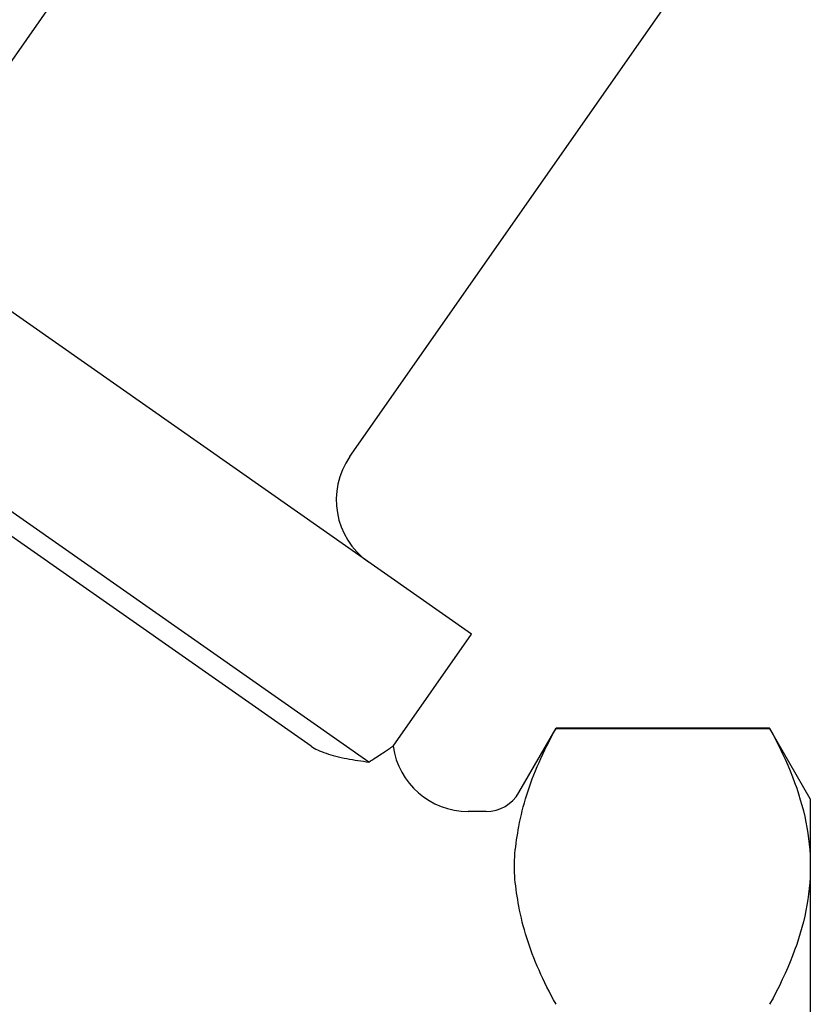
# Model space of a CAD drawing. Header units: millimetres. Extents: x 71 to 354, y -280 to 93.
# Tile 4 of 19: x 139 to 171, y -126 to -87. Entities that reach past the tile are written whole.
import ezdxf

# ---------------------------------------------------------------- set-up
doc = ezdxf.new("R2010")
doc.units = ezdxf.units.MM
doc.layers.add('Detail', color=2, linetype='Continuous')

msp = doc.modelspace()

# ---------------------------------------------------------------- linework, layer by layer
at = {"layer": 'Detail'}
for p, q in [((135.945, -92.968), (153.194, -68.333)), ((152.328, -104.439), (169.577, -79.805)), ((157.16, -111.485), (127.671, -90.836)), ((153.078, -116.562), (123.943, -96.161)), ((150.788, -115.935), (124.139, -97.275)), ((154.047, -115.931), (157.16, -111.485)), ((159.038, -117.773), (160.51, -115.223)), ((160.51, -115.223), (160.51, -115.228)), ((168.988, -115.223), (160.51, -115.223)), ((160.51, -115.228), (168.988, -115.228)), ((168.988, -115.223), (168.988, -115.228)), ((170.605, -118.023), (168.988, -115.223)), ((170.605, -118.023), (170.605, -120.702)), ((157.739, -118.523), (157.019, -118.523)), ((170.605, -120.702), (170.605, -138.023))]:
    msp.add_line(p, q, dxfattribs=at)
at = {"layer": 'Detail', "flags": 128}
for points in [[(159.038, -119.116), (159.067, -118.961), (159.099, -118.806), (159.134, -118.65), (159.172, -118.494), (159.212, -118.338), (159.255, -118.182), (159.3, -118.025), (159.349, -117.867), (159.4, -117.709), (159.454, -117.55), (159.51, -117.391), (159.57, -117.23), (159.632, -117.069), (159.697, -116.907), (159.765, -116.745), (159.836, -116.581), (159.909, -116.416), (159.986, -116.25), (160.066, -116.083), (160.148, -115.915), (160.234, -115.745), (160.323, -115.574), (160.415, -115.402), (160.51, -115.228)], [(168.988, -115.228), (169.124, -115.478), (169.254, -115.725), (169.376, -115.968), (169.493, -116.209), (169.603, -116.447), (169.707, -116.683), (169.805, -116.916), (169.897, -117.148), (169.983, -117.377), (170.064, -117.605), (170.138, -117.831), (170.207, -118.056), (170.271, -118.28), (170.329, -118.502), (170.381, -118.724), (170.428, -118.945), (170.469, -119.165), (170.505, -119.385), (170.535, -119.604), (170.56, -119.823), (170.58, -120.043), (170.594, -120.262), (170.602, -120.482), (170.605, -120.702)], [(150.788, -115.935), (150.846, -115.973), (150.909, -116.011), (150.977, -116.047), (151.049, -116.082), (151.126, -116.117), (151.207, -116.15), (151.292, -116.182), (151.381, -116.214), (151.473, -116.244), (151.569, -116.273), (151.669, -116.301), (151.771, -116.329), (151.877, -116.355), (151.985, -116.38), (152.096, -116.403), (152.207, -116.426), (152.318, -116.447), (152.429, -116.467), (152.54, -116.486), (152.65, -116.503), (152.759, -116.519), (152.867, -116.534), (152.974, -116.549), (153.078, -116.562)], [(153.078, -116.562), (153.151, -116.515), (153.222, -116.469), (153.291, -116.425), (153.357, -116.382), (153.421, -116.341), (153.482, -116.301), (153.54, -116.263), (153.596, -116.227), (153.648, -116.193), (153.698, -116.161), (153.744, -116.13), (153.788, -116.102), (153.828, -116.076), (153.865, -116.051), (153.899, -116.029), (153.929, -116.009), (153.957, -115.991), (153.98, -115.976), (154, -115.962), (154.017, -115.951), (154.03, -115.943), (154.04, -115.936), (154.045, -115.933), (154.047, -115.931)], [(159.038, -122.288), (159.014, -122.155), (158.99, -122.021), (158.968, -121.886), (158.946, -121.751), (158.926, -121.616), (158.909, -121.481), (158.894, -121.347), (158.881, -121.215), (158.87, -121.083), (158.863, -120.954), (158.858, -120.827), (158.857, -120.702), (158.858, -120.577), (158.863, -120.45), (158.87, -120.321), (158.881, -120.189), (158.894, -120.057), (158.909, -119.923), (158.926, -119.788), (158.946, -119.653), (158.968, -119.518), (158.99, -119.383), (159.014, -119.249), (159.038, -119.116)], [(170.605, -120.702), (170.602, -120.922), (170.594, -121.142), (170.58, -121.361), (170.56, -121.581), (170.535, -121.8), (170.505, -122.019), (170.469, -122.239), (170.428, -122.459), (170.381, -122.68), (170.329, -122.902), (170.271, -123.124), (170.207, -123.348), (170.138, -123.573), (170.064, -123.799), (169.983, -124.027), (169.897, -124.256), (169.805, -124.488), (169.707, -124.721), (169.603, -124.957), (169.493, -125.195), (169.376, -125.436), (169.254, -125.679), (169.124, -125.926), (168.988, -126.176)], [(160.51, -126.176), (160.415, -126.002), (160.323, -125.83), (160.234, -125.659), (160.148, -125.489), (160.066, -125.321), (159.986, -125.154), (159.909, -124.988), (159.836, -124.823), (159.765, -124.66), (159.697, -124.497), (159.632, -124.335), (159.57, -124.174), (159.51, -124.014), (159.454, -123.854), (159.4, -123.695), (159.349, -123.537), (159.3, -123.38), (159.255, -123.222), (159.212, -123.066), (159.172, -122.91), (159.134, -122.754), (159.099, -122.598), (159.067, -122.443), (159.038, -122.288)]]:
    msp.add_lwpolyline(points, dxfattribs=at)
at = {"layer": 'Detail'}
for centre, radius, start, end in [((154.785, -106.16), 3, 145, 235), ((157.019, -115.523), 3, 187.8334, 270), ((157.739, -117.023), 1.5, 270, 330)]:
    msp.add_arc(centre, radius, start, end, dxfattribs=at)

doc.saveas('drawing.dxf')
